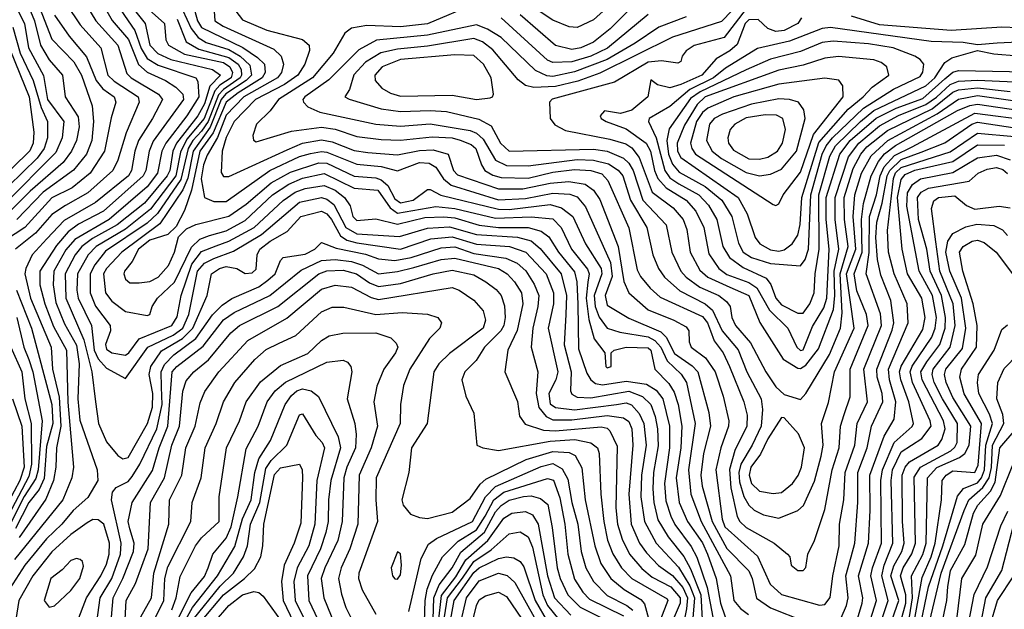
# Model space of a CAD drawing. Extents: x 501367 to 657802, y 482273 to 547541.
# Tile 154 of 256: x 549387 to 553004, y 523582 to 525749. Entities that reach past the tile are written whole.
import ezdxf

# ---------------------------------------------------------------- set-up
doc = ezdxf.new("R2010")
doc.units = 0

msp = doc.modelspace()

# ---------------------------------------------------------------- linework, layer by layer
at = {"layer": '0CON20XD'}
for points in [[(549625.2, 525925), (549725.8, 525745.8), (549786.2, 525676.2), (549823.5, 525583.5), (549855, 525555.4), (549922.2, 525525), (549960.1, 525500.1), (549985.5, 525475), (549988.9, 525455), (549877.5, 525302.5), (549861.9, 525265), (549849.6, 525195), (549840.4, 525175), (549694.5, 525045.5), (549603, 524997), (549565, 524969.5), (549521.4, 524918.6), (549461, 524825), (549461.2, 524775), (549478.7, 524705), (549511.1, 524621.1), (549558.8, 524535), (549562.9, 524342.9), (549583.8, 524105), (549578.1, 524065), (549545.2, 523985), (549367.2, 523765)], [(549597.9, 525857.9), (549666.8, 525745), (549747.1, 525655), (549780.4, 525550.4), (549796.7, 525535), (549896.2, 525475), (549910.9, 525455), (549874.8, 525385), (549823.5, 525305), (549809.5, 525265), (549797, 525195), (549786.3, 525175), (549665, 525077.2), (549549.5, 525010.5), (549486.7, 524943.3), (549432.8, 524885), (549408.8, 524835), (549405.6, 524815), (549426.2, 524725), (549502, 524545), (549506.8, 524465), (549531.6, 524361.6), (549537.7, 524255), (549521.6, 524175), (549519.7, 524105), (549510.9, 524055), (549483, 523987), (549384.1, 523845.9)], [(549359.2, 525825), (549403.8, 525735), (549418.5, 525645), (549474, 525544), (549489.2, 525455), (549548.2, 525375), (549543.2, 525315), (549519.1, 525260.9), (549329.7, 525069.7)], [(549407.8, 525825), (549441.4, 525745), (549463.1, 525655), (549495, 525600.8), (549544.2, 525545), (549553.7, 525465), (549602, 525392), (549605.1, 525355), (549595.4, 525305), (549577.1, 525265), (549546.3, 525223.7), (549425, 525118.4), (549338, 525032)], [(549775, 525826.5), (549848.1, 525735), (549865, 525654.4), (549894.1, 525624.1), (549942.2, 525602.2), (550095, 525565.1), (550123.8, 525545), (550085.5, 525504.5), (550065, 525440), (550041.5, 525395), (549962.4, 525295), (549949.4, 525265), (549937.9, 525195), (549928.9, 525175), (549845, 525074.9), (549744.3, 524995), (549654.5, 524945), (549614.4, 524915), (549590.2, 524885), (549554.2, 524815), (549556.6, 524725), (549622.1, 524572.1), (549652.2, 524455), (549665.2, 524345), (549676, 524265), (549705, 524197.9), (549747.1, 524147.1), (549765.6, 524135.6), (549785, 524139.8), (549855.9, 524265), (549874.7, 524325), (549876.2, 524375), (549862.2, 524445), (549868.8, 524475), (549907.6, 524532.4), (549985, 524576.9), (550023.2, 524615), (550075.7, 524735), (550091.7, 524815), (550121, 524835), (550145, 524841.8), (550184.5, 524835), (550215, 524815.8), (550241, 524819), (550255, 524832.5), (550258.8, 524885), (550268.8, 524905), (550306.9, 524935), (550369.5, 524970.5), (550419.5, 525025), (550495, 525045.6), (550515, 525035.9), (550531.8, 525015), (550565, 524954.9), (550588.9, 524938.9), (550625, 524928.5), (550785, 524905.3), (550897, 524943), (550975, 524951.4), (551065, 524923.8), (551185.4, 524915.4), (551246.5, 524895), (551320.2, 524815), (551347.3, 524745), (551347.4, 524705), (551328.2, 524615), (551363.9, 524455), (551355.7, 524425), (551330.2, 524375), (551335, 524337.4), (551355, 524324), (551424.7, 524314.7), (551578.9, 524335), (551615, 524341.3), (551634.1, 524334.1), (551661.9, 524301.9), (551680, 524265), (551687.7, 524185), (551670.7, 524075), (551668.9, 523995), (551682.1, 523905), (551724.8, 523825), (551807.1, 523737.1), (551848.4, 523668.4), (551865.2, 523625), (551858.8, 523535)], [(552044.3, 525825.7), (551965, 525742), (551785.3, 525684.7), (551518, 525552), (551437.1, 525522.9), (551355, 525503.2), (551275, 525499.8), (551245, 525507.3), (551217.9, 525527.9), (551125, 525638.3), (551087.2, 525667.2), (551055, 525679.5), (550885, 525651.4), (550775, 525640.8), (550713.6, 525626.4), (550657, 525593), (550614.5, 525545.5), (550597.8, 525492.2), (550581.2, 525465), (550597.1, 525457.1), (550715, 525420.9), (550785, 525411.8), (550895, 525415.1), (550955, 525410.7), (551073.2, 525383.2), (551118.7, 525358.7), (551153, 525295), (551185, 525265.2), (551495, 525273.4), (551545, 525265.3), (551605, 525240.1), (551625, 525221.2), (551640, 525195), (551676.1, 525085), (551761.2, 524995), (551782.4, 524895), (551815.2, 524825), (551835, 524802.8), (551885, 524765.9), (551954.7, 524734.7), (551983, 524713), (551996.4, 524695), (552003.3, 524655), (552016.6, 524625), (552070.8, 524560.8), (552127.6, 524455), (552165, 524400), (552195, 524371.1), (552255, 524352.7), (552275, 524374.6), (552361.2, 524518.8), (552402.4, 524615), (552408.2, 524671.8), (552400.8, 524815), (552429.6, 524915), (552416.9, 525015), (552415.6, 525095), (552448.2, 525201.8), (552476.6, 525255), (552498.9, 525281.1), (552575, 525341.9), (552738.6, 525421.4), (552815, 525482.8), (552835, 525490.3), (552905, 525497.9), (553025, 525484.9)], [(551590.2, 525835), (551495, 525747.6), (551435, 525720.2), (551405, 525722.3), (551345, 525746.3), (551265, 525799.2)], [(549735, 525818.4), (549784.6, 525744.6), (549809.3, 525709.3), (549833.2, 525643.2), (549855, 525605.4), (549895, 525581.8), (550033.3, 525535), (550041.3, 525521.3), (550045.1, 525465), (550000.8, 525395), (549923.1, 525295), (549909.2, 525265), (549892.9, 525185), (549855, 525135.1), (549715.8, 525014.2), (549589.6, 524940.4), (549556.6, 524903.4), (549512.6, 524825), (549509.3, 524775), (549519.7, 524709.7), (549550.8, 524630.8), (549595, 524552.5), (549605.6, 524484.4), (549600.1, 524355), (549607.3, 524277.3), (549671.4, 524095), (549673.8, 524055), (549636.9, 523993.1), (549582.8, 523945), (549541.5, 523895), (549485, 523841.3), (549405.4, 523745), (549327.9, 523625)], [(549558.4, 525805), (549609.1, 525729.1), (549684.4, 525645), (549710.8, 525545), (549733.3, 525523.3), (549821.6, 525465), (549826, 525445), (549777.2, 525332.8), (549747.3, 525232.7), (549729.4, 525195), (549637, 525113), (549555, 525066.2), (549505, 525033.2), (549445, 524964.6), (549371.7, 524905)], [(549451.4, 525815), (549505, 525677.5), (549585, 525593.7), (549613.8, 525545), (549652.4, 525432.4), (549657.5, 525375), (549651.7, 525305), (549631.7, 525255), (549584.6, 525195.4), (549472.3, 525115), (549376.1, 525013.9)], [(549840.8, 525805), (549918.4, 525735), (549924, 525675), (549933.5, 525655), (549992, 525622), (550135, 525591.1), (550158.8, 525575), (550168.2, 525555), (550163, 525535), (550122.4, 525507.6), (550103.3, 525486.7), (550063.8, 525385), (550000.2, 525309.8), (549977.9, 525262.1), (549960.1, 525175), (549867.7, 525052.3), (549775, 524978.9), (549667.4, 524915), (549637.8, 524885), (549599.5, 524815), (549596.5, 524755), (549601.5, 524725), (549650, 524625), (549660.7, 524535), (549675, 524502.9), (549705, 524468.4), (549775, 524430), (549857.3, 524545), (549950.2, 524589.8), (549985.9, 524615), (550008.2, 524665), (550040.4, 524825), (550065, 524854.4), (550099.3, 524870.7), (550172.4, 524897.6), (550275, 524959.9), (550415, 525077.9), (550495.3, 525095.3), (550515, 525089.3), (550540.2, 525070.2), (550584.2, 524985), (550625, 524962.4), (550782.2, 524952.2), (550885, 524983), (550965, 524987.3), (551065, 524959.2), (551215, 524949.6), (551265, 524936.4), (551298.5, 524908.5), (551375.7, 524815), (551395.5, 524735.5), (551392.4, 524665), (551386.4, 524553.6), (551412.6, 524455), (551410.2, 524385), (551415, 524372.8), (551435, 524362), (551485, 524359.6), (551625, 524383.9), (551674, 524364), (551705, 524334.2), (551721.2, 524291.2), (551729.8, 524245), (551732.5, 524182.5), (551715.3, 524085), (551712.8, 524025), (551715.8, 523975), (551731.5, 523911.5), (551768.3, 523848.3), (551826.8, 523776.8), (551851.1, 523731.1), (551888.8, 523635), (551893.6, 523545)], [(549985.1, 525785.1), (550016.7, 525716.7), (550042.8, 525682.8), (550072.1, 525665), (550155, 525638.5), (550196.1, 525615), (550232, 525582), (550237.9, 525545), (550219.1, 525525), (550144.2, 525475.8), (550126.7, 525455), (550086.8, 525353.2), (550023.8, 525265), (550003.9, 525166.1), (549986.1, 525123.9), (549901.5, 524998.5), (549762, 524895), (549705.8, 524835), (549694.9, 524815), (549702.3, 524745), (549725.2, 524715), (549775, 524676.9), (549855, 524661.5), (549865, 524666), (549873.8, 524695), (549893.4, 524725), (549955, 524784.4), (550017.2, 524912.8), (550048, 524942), (550084, 524956), (550145, 524972.6), (550215, 525010.5), (550315.8, 525105), (550375, 525143.8), (550425, 525165.9), (550505, 525183.2), (550615, 525129.3), (550702.4, 525122.4), (550747.2, 525057.2), (550775, 525037.9), (550915, 525062), (550985, 525055.3), (551135, 525019.6), (551265, 525024.5), (551345, 525017.2), (551375.7, 524985.7), (551413.8, 524905), (551472.5, 524832.5), (551478.6, 524815), (551473.9, 524783.9), (551467.6, 524725), (551477.6, 524647.6), (551496.6, 524576.6), (551536, 524525), (551540, 524475), (551545, 524469.2), (551560, 524475), (551560, 524525), (551570, 524535), (551614.6, 524545.4), (551695, 524543.3), (551705, 524534.5), (551720, 524465), (551771.5, 524411.5), (551790.7, 524380.7), (551806.1, 524335), (551819.6, 524255), (551815.1, 524175.1), (551798.7, 524065), (551809.9, 523975), (551839.5, 523905), (551895, 523826.3), (551913.9, 523785), (551945.8, 523695.8), (551961.1, 523605), (551978.2, 523555)], [(550019.7, 525815), (550039.5, 525745), (550055, 525720.1), (550206.7, 525646.7), (550260.1, 525610.1), (550285.5, 525585), (550288.8, 525555), (550277, 525535), (550189.5, 525479.5), (550145, 525446.1), (550097.4, 525332.6), (550048.3, 525265), (550017.9, 525122.1), (549992.2, 525047.8), (549961.4, 524988.6), (549930.7, 524959.3), (549865, 524938.5), (549823, 524905), (549800.3, 524859.7), (549771.7, 524825), (549768.7, 524815), (549775, 524795.5), (549791.6, 524781.6), (549825, 524781.3), (549865, 524786.9), (549895, 524803), (549933.2, 524845), (549955.2, 524895), (549969.6, 524950.4), (549999.8, 524980.2), (550033.4, 524996.6), (550155, 525026.3), (550218.8, 525071.2), (550310.2, 525149.8), (550381.2, 525188.8), (550485, 525222.5), (550515, 525221.5), (550615, 525174), (550695, 525167.7), (550715, 525160.7), (550738.9, 525138.9), (550765, 525090), (550785, 525075.3), (550832.3, 525085), (550885, 525124.3), (550895, 525124.4), (550933.6, 525103.6), (551145, 525052), (551185, 525051.3), (551335, 525069.3), (551377.6, 525057.6), (551418.8, 525025), (551465.1, 524925.1), (551522.4, 524835), (551525.5, 524815), (551497.3, 524735), (551500.2, 524695), (551515, 524655.2), (551545, 524615.2), (551591, 524601), (551695, 524583.2), (551720.2, 524570.2), (551742.3, 524545), (551765.4, 524495.4), (551816.4, 524446.4), (551835.7, 524415), (551868.6, 524265), (551843.4, 524095), (551851.7, 524005), (551890.6, 523905), (551997.7, 523705), (552010.2, 523615), (552034.9, 523584.9), (552063.8, 523563.8)], [(550098.8, 525815), (550103.8, 525745), (550134.2, 525725), (550320.8, 525640.8), (550347.4, 525615), (550356.3, 525585), (550348.4, 525555), (550333.4, 525535), (550209.8, 525465), (550145, 525398), (550113.9, 525316.1), (550075, 525251.4), (550061.3, 525215), (550053.5, 525163.5), (550065.5, 525095.5), (550100.3, 525080.3), (550145, 525080.2), (550305, 525194.4), (550415, 525246.2), (550455, 525257.1), (550495, 525264.7), (550515, 525262), (550625, 525218), (550715, 525208.9), (550775, 525193.7), (550855, 525223.5), (550891.1, 525221.1), (550915, 525206.5), (550943.4, 525163.4), (550971.1, 525141.1), (551145, 525087.3), (551245, 525091.4), (551345, 525111.8), (551407.8, 525107.8), (551435, 525097.8), (551465, 525061.6), (551556.9, 524856.9), (551563, 524805), (551537.2, 524735), (551545, 524699.3), (551625, 524651.4), (551742.2, 524602.2), (551761.7, 524581.7), (551792.4, 524522.4), (551857.3, 524477.3), (551878.1, 524455), (551918.8, 524305), (551924.5, 524255), (551899, 524155), (551888.5, 524075), (551894.3, 524034.3), (551930.5, 523905), (551985, 523806.3), (552065, 523724.1), (552077.2, 523695), (552092.8, 523622.8), (552145, 523588.1), (552268.2, 523538.2)], [(551065, 525808.9), (550885, 525733.2), (550785, 525722.3), (550662.3, 525727.7), (550605, 525717.7), (550580.8, 525699.3), (550538.5, 525625), (550462.3, 525535), (550337.4, 525455), (550306.8, 525413.2), (550257.1, 525365), (550243.3, 525323.3), (550245.7, 525305.7), (550255, 525300), (550385, 525338.5), (550495, 525353.2), (550545, 525345.9), (550625, 525319.7), (550715, 525308.4), (550785, 525305.9), (550901.4, 525318.6), (550975, 525314), (551005, 525306.5), (551045, 525289.8), (551062.5, 525275), (551082.7, 525215), (551095.2, 525195), (551125, 525177.3), (551155, 525169.1), (551255, 525166.9), (551345, 525188.2), (551425, 525197.9), (551485, 525194), (551525, 525181.7), (551547.4, 525157.4), (551624.2, 524984.2), (551655, 524829.2), (551667.4, 524805), (551702.5, 524762.5), (551739.7, 524729.7), (551895, 524657.8), (551913.3, 524635), (551924.5, 524605)], [(551635.3, 525794.7), (551555.3, 525714.7), (551495, 525665.9), (551447.9, 525645), (551415, 525639), (551355, 525654.1), (551225, 525766.8)], [(552055, 525789), (551975, 525683.5), (551865, 525654.2), (551835, 525633.6), (551820.9, 525615), (551815.4, 525594.6), (551805, 525589.2), (551745, 525597.5), (551695, 525592.9), (551571.5, 525518.5), (551343.1, 525456.9), (551333.1, 525445), (551335.4, 525385), (551352.3, 525362.3), (551391.8, 525341.8), (551555, 525310), (551612.9, 525292.9), (551635, 525278), (551662, 525242), (551709.5, 525115), (551787, 525057), (551824.5, 525015), (551837.9, 524977.9), (551849.8, 524895), (551885, 524828.2), (551915, 524802.2), (551995.8, 524765.8), (552065.5, 524735), (552105.7, 524635.7), (552191, 524501), (552245, 524468.3), (552255, 524466.8), (552275, 524478.7), (552320.8, 524539.2), (552375.9, 524684.1), (552381.2, 524735), (552379.2, 524825), (552396.3, 524905), (552382.4, 525015), (552382, 525095), (552430.8, 525245), (552469, 525295), (552545, 525359.2), (552615, 525396.9), (552715, 525436.4), (552755, 525463.7), (552805, 525510.8), (552835, 525523), (552905, 525526.6), (553095, 525517.7)], [(549515, 525765.7), (549568.5, 525688.5), (549631.8, 525611.8), (549667, 525525), (549692.2, 525495), (549733.3, 525465), (549739.5, 525445), (549722.2, 525387.8), (549698.1, 525265), (549645.9, 525185), (549578.9, 525131.1), (549505, 525094.6), (549405.4, 524984.6), (549266.5, 524895)], [(549965, 525750.3), (549997.7, 525667.7), (550045, 525639.8), (550155, 525609.1), (550189.5, 525585), (550199.8, 525565), (550201.4, 525545), (550196, 525535), (550135, 525492.2), (550117.2, 525472.8), (550078.6, 525375), (550055, 525339.1), (550022.7, 525305), (550005.4, 525275), (549979, 525161), (549892.9, 525037.1), (549855, 525000.8), (549702, 524898), (549662.2, 524847.8), (549645.3, 524815), (549645.4, 524745), (549665, 524695.7), (549719.2, 524625), (549719.7, 524605), (549702.1, 524555), (549705, 524537.9), (549725.6, 524525), (549775, 524516.5), (549787.7, 524525), (549825, 524576.2), (549945.2, 524625), (549965, 524657.1), (549979.9, 524735), (550019.2, 524850.8), (550055, 524896.4), (550108.3, 524918.3), (550154.9, 524935.1), (550248.3, 524985), (550355, 525084.3), (550399, 525115), (550435, 525128.9), (550505, 525139.3), (550545, 525121.9), (550580.2, 525095), (550600.8, 525065), (550610.7, 525025), (550625, 525011.1), (550695, 525017.2), (550775, 524997.4), (550875, 525021.8), (550945, 525024.6), (550985, 525020), (551075, 524993.5), (551145, 524985.4), (551255, 524985.7), (551302.1, 524972.1), (551330.9, 524950.9), (551366.2, 524895), (551425, 524821.6), (551433.4, 524785), (551436.7, 524703.3), (551439, 524539), (551469.7, 524449.7), (551484.9, 524424.9), (551502.4, 524412.4), (551527.1, 524407.1), (551615, 524420.3), (551689.2, 524409.2), (551725, 524387.4), (551749.1, 524355), (551773.3, 524255), (551774.3, 524175), (551755.1, 524045), (551760.6, 523980.6), (551778.2, 523925), (551793.3, 523893.3), (551853, 523813), (551874.1, 523774.1), (551912.6, 523662.6), (551933.2, 523553.2)], [(550180.3, 525780.3), (550205, 525748), (550295, 525710.6), (550425.5, 525675.5), (550449.6, 525655), (550450.8, 525635), (550434.1, 525585), (550408.3, 525545), (550359.4, 525510.6), (550252.8, 525455), (550174, 525375), (550145, 525316), (550130.3, 525265), (550126.7, 525186.7), (550135, 525172), (550155, 525171.9), (550369.6, 525270.4), (550425, 525294.4), (550495, 525307.6), (550535, 525299.5), (550615, 525267.9), (550665, 525260.6), (550775, 525252.6), (550855, 525268.2), (550905, 525270.9), (550960.8, 525255), (550980.6, 525195), (550995, 525178), (551145, 525127.4), (551235, 525126.6), (551335, 525148.1), (551404.1, 525154.1), (551463.8, 525143.8), (551495, 525122.3), (551517.9, 525087.9), (551585.5, 524915.5), (551606.1, 524786.1), (551625, 524745.3), (551695, 524682.2), (551789.2, 524645), (551835, 524620.4), (551844.6, 524605), (551846.2, 524565), (551853.8, 524545), (551905.7, 524505.7), (551941.2, 524455), (551970.7, 524365), (551991.4, 524275), (551990.3, 524255), (551961.9, 524175), (551943.7, 524095), (551966.9, 523913.1), (551976.9, 523885), (552097.3, 523777.3), (552143, 523675), (552185, 523637), (552325, 523597.6), (552345, 523599.4), (552364.4, 523625.6), (552374, 523705), (552396.9, 523815), (552398.6, 523895), (552413.8, 523985), (552419.3, 524085), (552454.1, 524185), (552462.6, 524265), (552501.6, 524345), (552487.6, 524465), (552552.2, 524625), (552548.5, 524668.5), (552496.7, 524815), (552506.9, 524893.1), (552508.9, 525025), (552534, 525105), (552548, 525175), (552562.4, 525207.6), (552600.6, 525249.4), (552665, 525281.9), (552895, 525404.6), (553105, 525378.8)], [(551835, 525759.7), (551735, 525721.6), (551647.9, 525662.1), (551545, 525602.4), (551425, 525557), (551345, 525539.4), (551322.6, 525542.6), (551282.1, 525562.1), (551155, 525682.9), (551105, 525714), (551065, 525729.4), (550885, 525691.7), (550697, 525673), (550632.6, 525637.4), (550522.5, 525527.5), (550434.3, 525465), (550427.1, 525455), (550428.9, 525445), (550445, 525428.6), (550488.8, 525408.8), (550695, 525365.1), (550785, 525357), (550895, 525365.8), (551041.2, 525341.2), (551065, 525331.6), (551089.7, 525309.7), (551135, 525232.8), (551175, 525212.9), (551255, 525211.1), (551435, 525234.5), (551495, 525232.3), (551549.2, 525219.2), (551585.4, 525195.4), (551602.4, 525175), (551630.2, 525085), (551690.2, 524985), (551713, 524885), (551732.9, 524835), (551755, 524802.4), (551812.2, 524752.2), (551905, 524704.3), (551931.5, 524681.5), (551967.2, 524605), (552026, 524536), (552057.9, 524455), (552110, 524355), (552116, 524316), (552110.3, 524255), (552077.4, 524185), (552035.3, 524115), (552028.6, 524085), (552030.8, 524050.8), (552047, 523997), (552064.7, 523964.7), (552085, 523946.9), (552119.2, 523929.2), (552175, 523917.3), (552245, 523945.3), (552265.7, 523964.3), (552306.7, 524053.3), (552331.5, 524145), (552338.4, 524185), (552332, 524265), (552357.7, 524342.3), (552379.6, 524455), (552451.7, 524615), (552423.6, 524815), (552458.1, 524905), (552448.9, 525025), (552454.3, 525105), (552479, 525185), (552515, 525248.9), (552576, 525305), (552757.1, 525402.9), (552835, 525456.2), (552905, 525469.8), (553035, 525451.2)], [(551695, 525767.8), (551546, 525644), (551485, 525614.9), (551415, 525594.3), (551345, 525591.5), (551325, 525600.3), (551154.9, 525754.9)], [(552258.2, 525755), (552244.8, 525735), (552195, 525708.7), (552164.2, 525705.8), (552135, 525716.5), (552099.9, 525749.9), (552065, 525748.4), (552052.2, 525735), (552022.5, 525657.5), (551995, 525633.7), (551945.1, 525604.9), (551892, 525545), (551815, 525510), (551775, 525498.4), (551729.8, 525509.8), (551705, 525527.1), (551693.6, 525465), (551635, 525415.9), (551593.7, 525403.7), (551535, 525413.8), (551519.2, 525395), (551522.9, 525385), (551540.8, 525375), (551615, 525347.8), (551687.7, 525295), (551703.6, 525265), (551718.4, 525195), (551730.8, 525165), (551761.3, 525131.3), (551835, 525085.2), (551871, 525045), (551900.3, 524985), (551918.8, 524888.8), (551955.2, 524835), (551985, 524813), (552065, 524783.6), (552095, 524764), (552141.4, 524681.4), (552209, 524615), (552241, 524545), (552255, 524533), (552265, 524535.2), (552298.6, 524621.4), (552340.5, 524689.5), (552351.2, 524725), (552360.9, 524905), (552349, 525015), (552349.9, 525095), (552399.5, 525255), (552438.1, 525305), (552533.5, 525386.5), (552606.9, 525423.1), (552705, 525459.4), (552785, 525531.2), (552815, 525555.9), (552835, 525562.1), (553085, 525556.6)], [(553324.2, 525765.8), (553175, 525713.5), (552995, 525721.2), (552809, 525709), (552545, 525730.3), (552441.8, 525761.8)], [(549361.4, 525721.4), (549387.9, 525625), (549436.6, 525525), (549465.6, 525425.6), (549488.6, 525375), (549489.2, 525315), (549476.1, 525275), (549450.7, 525239.3), (549291.7, 525085)], [(553055, 525665.8), (552977.4, 525662.6), (552905, 525655.9), (552852.5, 525665), (552735, 525668.4), (552365, 525719.5), (552334.3, 525715.7), (552215, 525670.2), (552097.1, 525642.9), (551978.9, 525571.1), (551935, 525534.9), (551848.4, 525491.6), (551775, 525429.2), (551699.7, 525385), (551696.8, 525375), (551724.9, 525314.9), (551756.8, 525195), (551775, 525167.9), (551808.1, 525145), (551881.7, 525105), (551917.5, 525067.5), (551947.9, 525015), (551969.7, 524915), (551994.5, 524874.5), (552045, 524837.8), (552129.3, 524799.3), (552145.9, 524775.9), (552165, 524725.2), (552185, 524701.4), (552245, 524670.4)], [(549335, 525680), (549421.4, 525465), (549438.8, 525335), (549436.1, 525295), (549423.7, 525266.3), (549295, 525142.1)], [(552255, 524843.9), (552272.2, 524867.8), (552284.2, 524905.8), (552293.2, 525105), (552334.9, 525255), (552348.9, 525285), (552372.6, 525315), (552486.7, 525423.3), (552597, 525493), (552695, 525540.4), (552705, 525555.7), (552707.5, 525585), (552695, 525602.7), (552675.5, 525615), (552595, 525644.9), (552505, 525660), (552375, 525669.2), (552335, 525664.6), (552255, 525632.2), (552145, 525603.9), (552055, 525564.6), (551886.2, 525483.8), (551851.5, 525458.5), (551772.5, 525347.5), (551764.2, 525305), (551769.5, 525255), (551785, 525218.1), (551808.8, 525188.8), (551905, 525136.3), (551965.8, 525085), (552003.1, 525025), (552027, 524927), (552045, 524893.9), (552075, 524874.6), (552145, 524852.3), (552255, 524843.9)], [(551065, 525455.2), (551115, 525461.8), (551123.8, 525465), (551127.1, 525475), (551118.9, 525535), (551090.2, 525585), (551055, 525616.9), (550985, 525619), (550785, 525601.8), (550718.8, 525575), (550690.8, 525545), (550692.5, 525525), (550717, 525497), (550748.7, 525478.7), (550785, 525467.6), (550975, 525470.9), (551065, 525455.2)], [(552175, 524898.2), (552195, 524902.6), (552224.8, 524925.2), (552245, 524956.9), (552254.2, 524995.8), (552260.4, 525095), (552322.6, 525297.4), (552430.2, 525419.8), (552485.8, 525465), (552518.8, 525501.2), (552580, 525545), (552572.7, 525575), (552551.7, 525591.7), (552525, 525601.4), (552395, 525613.2), (552345, 525607.1), (552265, 525581.1), (552175, 525563.1), (551905, 525464.9), (551875, 525437.4), (551828.9, 525361.1), (551802, 525295), (551803.1, 525265), (551815, 525241.8), (552025.8, 525095), (552058.6, 525035), (552088.3, 524948.3), (552105.3, 524925), (552145, 524902.6), (552175, 524898.2)], [(552245, 524670.4), (552265, 524670.7), (552289.5, 524705), (552305.8, 524745), (552309.1, 524815), (552323.5, 524905), (552321.8, 525105), (552363.2, 525246.8), (552383.5, 525285), (552475, 525375), (552525, 525414.9), (552715, 525505.7), (552748.8, 525535), (552785, 525590.9), (552811.1, 525608.9), (552905, 525636), (552965, 525622.9), (553055, 525615.9)], [(552165, 525066), (552175, 525072), (552191.7, 525105), (552255, 525188.2), (552302.9, 525327.1), (552412, 525465), (552410, 525505), (552396.1, 525526.1), (552345, 525533.3), (552175, 525511.4), (552010.4, 525465), (551915, 525423.6), (551895, 525407), (551873.3, 525375), (551851.5, 525295), (551855.5, 525275), (551868.8, 525255), (552155, 525069.2), (552165, 525066)], [(552105, 525174.5), (552145, 525181), (552185, 525200), (552239.8, 525265), (552271.6, 525385), (552267.2, 525417.2), (552247.1, 525445), (552214.8, 525454.8), (552175, 525457.8), (552075, 525438.8), (551968, 525402), (551938.3, 525385), (551921.3, 525365), (551909.3, 525305), (551931.1, 525265), (551965, 525238.8), (552055, 525186.8), (552105, 525174.5)], [(551924.5, 524605), (551938.1, 524568.1), (551971, 524525), (551993.7, 524475), (552046.9, 524345), (552059.4, 524295), (552058.2, 524255), (552013.8, 524166.2), (551994.4, 524095.6), (551998.6, 524028.6), (552022.9, 523922.9), (552032, 523905), (552055, 523883), (552158.5, 523825), (552206.7, 523785), (552216.2, 523775), (552221.2, 523745), (552245, 523724.3), (552265, 523724.3), (552275, 523736.2), (552282.2, 523785), (552306.4, 523835), (552345, 523949.4), (552371.6, 524095), (552397.6, 524175), (552401.5, 524255), (552415, 524297.9), (552437.6, 524362.4), (552437.9, 524465), (552503.3, 524625), (552497.3, 524665), (552461.8, 524751.8), (552452, 524815), (552481.7, 524895), (552478.7, 525015), (552486.9, 525073.1), (552514.5, 525175), (552542.1, 525227.9), (552564.1, 525255.9), (552604.2, 525285.8), (552832.1, 525415), (552876.9, 525433.1), (552905, 525438.6), (553055, 525415.9)], [(552104.1, 525235.9), (552135, 525243.6), (552170.5, 525265), (552189.2, 525295), (552200.5, 525345), (552190.7, 525385), (552167.2, 525397.2), (552125, 525399.2), (552055, 525388.1), (552013.5, 525365), (551996.9, 525345), (551987.7, 525315), (551990.5, 525295), (552009.3, 525269.3), (552065, 525236.8), (552104.1, 525235.9)], [(552385, 523506.1), (552424.2, 523595.8), (552429.6, 523625), (552421.9, 523705), (552441.5, 523775), (552454.4, 523825.6), (552465.6, 523975), (552466.2, 524085), (552499.9, 524175), (552516.2, 524255), (552557.5, 524345), (552555.3, 524375), (552536.7, 524435), (552535.3, 524465), (552592.3, 524607.7), (552598.1, 524635), (552586.4, 524716.4), (552550.5, 524810.5), (552537.8, 524867.8), (552531.7, 524948.3), (552535, 525004.5), (552555.4, 525074.6), (552573.7, 525175), (552583, 525195), (552624.6, 525235), (552698.4, 525261.6), (552785, 525296.7), (552885, 525364.9), (552905, 525372), (553075, 525346.6)], [(552455, 523514.7), (552482, 523605), (552483.8, 523625), (552468.7, 523705), (552504.9, 523825.1), (552511.5, 523945), (552509.2, 524075), (552561.9, 524218.1), (552599.1, 524280.9), (552605.6, 524345), (552581.7, 524425), (552578.5, 524465), (552650.6, 524635), (552647.4, 524705), (552599.6, 524815), (552578.8, 524895), (552574.6, 524974.6), (552596.7, 525165), (552604.4, 525185.6), (552625, 525205.8), (552805, 525262.8), (552905, 525332.2), (553177, 525307)], [(552512, 523545), (552534.1, 523615), (552514, 523705), (552519.3, 523735), (552552.1, 523825), (552550.1, 524055), (552555.8, 524095), (552599.4, 524195), (552665, 524253.6), (552670.5, 524265), (552653, 524345), (552623.5, 524425), (552619.3, 524455), (552625, 524476), (552705, 524610.7), (552713.2, 524655), (552700.6, 524725), (552648.7, 524815), (552628.9, 524905), (552610.9, 525095), (552625, 525161.2), (552639.8, 525180.2), (552675, 525195.5), (552815, 525227.1), (552905, 525289.4), (553005, 525287.5)], [(552554.1, 523545), (552576.8, 523615), (552553.3, 523705), (552562.5, 523745), (552594.3, 523825), (552587.7, 524055), (552592.9, 524095), (552625, 524161), (552700.4, 524209.6), (552734.8, 524255), (552731.2, 524275), (552666.3, 524415), (552658.2, 524455), (552664.9, 524475.1), (552737.5, 524582.5), (552750.2, 524615), (552754.2, 524654.2), (552739.7, 524735), (552691.1, 524825), (552646, 525064), (552648.1, 525111.9), (552666.9, 525143.1), (552696.3, 525163.7), (552815, 525187.7), (552905, 525241.4), (552975, 525250.6), (553025, 525234.3)], [(552592.1, 523545), (552616.4, 523615), (552587.3, 523705), (552597.6, 523742.4), (552626.9, 523795), (552636.3, 523825), (552629.2, 523905), (552628.2, 524075), (552639.1, 524105), (552655.5, 524124.5), (552760.7, 524185), (552774, 524206), (552786.1, 524245), (552780.2, 524275), (552701.6, 524425), (552696.9, 524455), (552718.9, 524491.1), (552766.6, 524555), (552786.7, 524615), (552788.1, 524655), (552773.1, 524735), (552731.8, 524825), (552719.2, 524905), (552688.5, 525015), (552685.3, 525095), (552698.7, 525115), (552725, 525130.1), (552874.4, 525155.6), (552908, 525185), (552941.1, 525198.9), (552975, 525206.1), (552998.1, 525198.1), (553015, 525184)], [(552625, 523542.5), (552641.4, 523605), (552641.5, 523635), (552621.9, 523705), (552632, 523735), (552664.3, 523785.7), (552677.7, 523825), (552672.8, 524067.2), (552696.3, 524105), (552806.9, 524165), (552822.5, 524177.5), (552830.2, 524195), (552831.9, 524265), (552776.5, 524355), (552746, 524415), (552738.4, 524445), (552742, 524465), (552805.1, 524545), (552823.6, 524625), (552815.3, 524705), (552767.5, 524825), (552752.3, 524932.3), (552735.7, 525055), (552745, 525082.5), (552761.5, 525095), (552821.5, 525101.5), (552865.4, 525065.4), (552895, 525052.4), (552985, 525064), (553025, 525057.6)], [(552655, 523555), (552666.5, 523625), (552663, 523705), (552705, 523783.5), (552716.1, 523825), (552721.5, 524065), (552756.3, 524103.7), (552839.5, 524140.5), (552859, 524155), (552874.2, 524185), (552880.4, 524255), (552815, 524360), (552790.2, 524415), (552784.4, 524445), (552789.5, 524465), (552850, 524540), (552862.5, 524615), (552846.6, 524725), (552804, 524825), (552789.5, 524895), (552796.1, 524935), (552815, 524962.8), (552861.9, 524988.1), (552902.3, 524997.7), (552965, 524992.1), (552996.6, 524976.6), (553015.1, 524955.1)], [(549669.5, 523535), (549681.9, 523625), (549724.9, 523695), (549756.8, 523785), (549759.1, 523825), (549723.3, 523985), (549727.1, 524012.9), (549740.6, 524029.4), (549785, 524051.9), (549800, 524070), (549828.3, 524115), (549890.4, 524245), (549910.2, 524335), (549907.9, 524397.9), (549906.1, 524455), (549918.6, 524481.4), (549953.3, 524516.7), (550033.2, 524576.8), (550095.5, 524664.5), (550130.4, 524699.6), (550165.8, 524724.2), (550265, 524767.6), (550298.7, 524791.3), (550325.2, 524815), (550345, 524864.4), (550355, 524874.5), (550435, 524887.7), (550471.3, 524905), (550495, 524930), (550549, 524909), (550656.7, 524886.7), (550705, 524869.4), (550764.3, 524864.3), (550824.6, 524875), (550935, 524910.4), (550985, 524913.8), (551055, 524889.5), (551173, 524873), (551213.7, 524853.7), (551246, 524826), (551277.1, 524777.1), (551293.4, 524735), (551290.5, 524695), (551271.7, 524615), (551265.6, 524545), (551289.5, 524455), (551284.4, 524375), (551294, 524324), (551320.3, 524290.3), (551345, 524278.4), (551415, 524278.2), (551545, 524293.8), (551605, 524286.1), (551625, 524272.6), (551635.4, 524245), (551639.5, 524185), (551624.2, 524005.8), (551633.3, 523895), (551664, 523825), (551689.3, 523789.3), (551733.4, 523743.4), (551785, 523706.4), (551822.8, 523662.8), (551840.5, 523625), (551836.2, 523583.8), (551824, 523524)], [(552673.1, 523535), (552701.4, 523698.6), (552735.2, 523775), (552749.4, 523825), (552773.1, 523985), (552775.5, 524055), (552790.4, 524075), (552815, 524091.2), (552895, 524084.9), (552907.6, 524112.4), (552920.4, 524265), (552855.7, 524374.3), (552839.8, 524435), (552846.5, 524465), (552901.1, 524545), (552904.3, 524625), (552889.6, 524705), (552851.8, 524825), (552839, 524895), (552853.1, 524915), (552885.5, 524935), (552905, 524939), (552929.6, 524929.6), (552973.3, 524895), (553056.3, 524785)], [(549721, 523525), (549729.9, 523625), (549765.7, 523695), (549804.9, 523795), (549807.3, 523825), (549791.7, 523878.2), (549784.6, 523905.4), (549799.5, 523975), (549875, 524092.9), (549898.6, 524175), (549930.9, 524255), (549947, 524455), (549964.5, 524475), (550060.5, 524549.5), (550135, 524645.4), (550175, 524672.2), (550305, 524734.9), (550421.2, 524828.8), (550495, 524864), (550545, 524867.4), (550605, 524860), (550646.1, 524846.1), (550705, 524815.4), (550775, 524823.3), (550835, 524838.5), (550935, 524867.3), (550985, 524872.9), (551145, 524834.1), (551178, 524815), (551204, 524785), (551229.7, 524745), (551234.8, 524705), (551213.6, 524606.4), (551180, 524535), (551169.3, 524455), (551215, 524346.2), (551222.3, 524292.3), (551243, 524263), (551310.5, 524240.5), (551355, 524237.6), (551522.3, 524252.3), (551545, 524247.4), (551555, 524238.2), (551581.3, 524181.3), (551576.6, 523955), (551582.2, 523895), (551600.5, 523840.5), (551627.4, 523785), (551672, 523732), (551710.5, 523700.5), (551778.8, 523665), (551813.1, 523625), (551812.5, 523605), (551786.7, 523545)], [(549774.6, 523545), (549777.2, 523615), (549812.3, 523677.7), (549858.4, 523805), (549867.2, 523975), (549918.5, 524065), (549945.4, 524185), (549973.3, 524255), (549986.1, 524383.9), (549997.9, 524422.1), (550026.3, 524455), (550080.8, 524499.2), (550162.2, 524597.8), (550193.8, 524625), (550335.5, 524694.5), (550485, 524815.1), (550515, 524826), (550575, 524828.4), (550623.8, 524815), (550671.5, 524781.5), (550705, 524768.5), (550785, 524779.7), (550905, 524815.1), (550975, 524827.9), (551055, 524811), (551099.3, 524785), (551136.7, 524756.7), (551154.8, 524735), (551167.7, 524697.7), (551169.7, 524655), (551164.8, 524625), (551154.2, 524605), (551094.3, 524545), (551063.4, 524496.6), (551021.5, 524455), (551010.6, 524425), (551025.6, 524365.6), (551055, 524302.5), (551066.2, 524185), (551087.5, 524175), (551145, 524166.3), (551335, 524200.5), (551425.6, 524205.6), (551485, 524194.2), (551508.9, 524175), (551515.2, 524155), (551521.1, 524005), (551532, 523905), (551546.6, 523836.6), (551565.7, 523785.7), (551597.5, 523735), (551635, 523695.5), (551765, 523621.2), (551768.1, 523615), (551740.5, 523545)], [(549831.3, 523555), (549871.4, 523625), (549879.2, 523715), (549934.1, 523895), (549937, 523985), (549981.9, 524075), (549996.8, 524175), (550031, 524255), (550049.6, 524340.4), (550066.9, 524383.1), (550118.7, 524455), (550225, 524570.4), (550368.6, 524651.4), (550495, 524758.2), (550545, 524772.9), (550605, 524765.8), (550678, 524728), (550705, 524720.4), (550975, 524764.1), (551001.1, 524755), (551055, 524718.4), (551089.1, 524679.1), (551098.1, 524645), (551088.8, 524615), (550965, 524521.8), (550925.9, 524484.1), (550907.7, 524455), (550883.6, 524265), (550825.8, 524175), (550816.3, 524085), (550790.3, 523985), (550795.4, 523965), (550822.4, 523932.4), (550855, 523919.1), (550885, 523915.8), (550975, 523939.1), (551040.9, 523989.1), (551078.4, 524041.6), (551099.3, 524060.7), (551247.3, 524132.7), (551345, 524162.4), (551405, 524157.9), (551427.4, 524147.4), (551451.6, 524101.6), (551463.7, 523985), (551498.9, 523815), (551521.2, 523751.2), (551558.4, 523695), (551607, 523655), (551668.5, 523618.5), (551682, 523602), (551700.3, 523535)], [(549374.6, 524755.4), (549429.8, 524615), (549505.2, 524335.2), (549508, 524265), (549485, 524180.9), (549476.5, 524063.5), (549457.7, 524022.3), (549420, 523975), (549371.1, 523878.9)], [(549876.7, 523535), (549916, 523615), (549920.4, 523695), (549931.3, 523738.7), (550015.2, 523905), (550020.8, 523975), (550052.8, 524065), (550067.5, 524175), (550108.8, 524265), (550134.8, 524345), (550177, 524415), (550250.2, 524499.8), (550292.7, 524537.3), (550339.3, 524560.7), (550401.5, 524588.5), (550495, 524675.3), (550535, 524692.5), (550577.6, 524692.4), (550695, 524666), (550792.3, 524672.3), (550885, 524667.1), (550922.5, 524655), (550935.6, 524635), (550930.5, 524615), (550892.4, 524577.6), (550820, 524465), (550796.2, 524405), (550785.2, 524335), (550784.3, 524265), (550696.5, 524065), (550694.5, 523985), (550701, 523905), (550632.1, 523715), (550630.8, 523695), (550645, 523653.3), (550695, 523564.6)], [(549375.7, 524655), (549402.2, 524545), (549420, 524500), (549434.5, 524455), (549469.5, 524275), (549454.8, 524095.2), (549446.5, 524063.5), (549403.2, 523996.8), (549351.8, 523895)], [(552698.3, 523535), (552725.4, 523665), (552777.9, 523815), (552831.8, 523998.2), (552854.2, 524025.8), (552905, 524046.4), (552920.1, 524065), (552931.3, 524095), (552936.4, 524185), (552959.9, 524265), (552949.1, 524299.1), (552909.8, 524375), (552904.8, 524415), (552908.7, 524445), (552965.9, 524535), (552995, 524610), (553015, 524627.1)], [(549945, 523579.8), (549962, 523625), (549976.6, 523703.4), (550032.7, 523815), (550054.9, 523845.1), (550119.7, 523905), (550119.3, 523995), (550146.7, 524175), (550194, 524275), (550219.2, 524345), (550271.7, 524418.3), (550345, 524477.6), (550445, 524522.7), (550495, 524569.5), (550523.1, 524586.9), (550573.5, 524596.5), (550695, 524597.8), (550749.7, 524579.7), (550769.6, 524559.6), (550775.3, 524545), (550767.5, 524525), (550723.8, 524465), (550698.4, 524401.6), (550688, 524345), (550701, 524255), (550677.7, 524175), (550634, 524075), (550628.6, 523895), (550599.9, 523805), (550567.1, 523735), (550558.4, 523695), (550568.4, 523638.4), (550585, 523589.1), (550611.5, 523535)], [(549354.7, 524545), (549394.9, 524455), (549405.5, 524355.5), (549428.8, 524265), (549430.3, 524115), (549420, 524070), (549344, 523926)], [(552729.5, 523535), (552771.4, 523715), (552855.8, 523945.8), (552873.9, 523985), (552925, 524029.5), (552947.6, 524065), (552956.2, 524103.8), (552960.8, 524185), (553002.3, 524265), (552998.2, 524298.2), (552976.6, 524355), (552979.8, 524415), (553003, 524467), (553055, 524519.3)], [(549969.5, 523550.5), (550017.1, 523642.9), (550065, 523702.4), (550078.7, 523735), (550095.9, 523785), (550145, 523843.9), (550163.2, 523885), (550188.6, 523995), (550218.6, 524171.4), (550263.3, 524255), (550296.2, 524345), (550325.1, 524384.9), (550363.7, 524416.3), (550515, 524490.2), (550575, 524497.5), (550590.9, 524490.9), (550603.3, 524475), (550607.1, 524455), (550590.2, 524355), (550617.8, 524265), (550623.1, 524225), (550620.4, 524175), (550588.7, 524105), (550577.6, 524065), (550571.7, 523905), (550554.9, 523835), (550507.1, 523735), (550494.3, 523695), (550503.6, 523625), (550544.5, 523525)], [(549997.1, 523545), (550021.2, 523588.8), (550112.8, 523705), (550176.5, 523813.5), (550204.8, 523915.2), (550236.5, 523985), (550250, 524085), (550265.1, 524135), (550307.9, 524202.1), (550361.8, 524335), (550385, 524368.3), (550405, 524385.4), (550425, 524392.9), (550457.3, 524385), (550484.2, 524364.2), (550556.3, 524216.3), (550565.7, 524175.7), (550529.5, 524055), (550520.9, 523985), (550519.6, 523905), (550511.4, 523865), (550491.7, 523805), (550444.3, 523705), (550449.3, 523615), (550481.5, 523545)], [(549360.1, 524355), (549394.2, 524255), (549402.8, 524105), (549386.9, 524055), (549325, 523938.1)], [(550024.4, 523545), (550123, 523667), (550171.8, 523715), (550209, 523775), (550223.9, 523816.1), (550234.7, 523895), (550268.3, 523975), (550290.5, 524099.5), (550310.5, 524129.5), (550367.8, 524185), (550415, 524296.5), (550425, 524300.5), (550475, 524220.3), (550497.7, 524195), (550506.2, 524175), (550478.6, 524055), (550470.4, 523895), (550449, 523815), (550405.8, 523734.2), (550394.2, 523685), (550398.9, 523615), (550438.1, 523535)], [(552155, 524007.7), (552185, 524011.9), (552225.3, 524045), (552246.6, 524073.4), (552258.9, 524105), (552269.3, 524175), (552247.4, 524227.4), (552195, 524285.8), (552185, 524287.5), (552135, 524208.4), (552108.1, 524151.9), (552073, 524105), (552066.3, 524075), (552075.2, 524045), (552105, 524016.9), (552155, 524007.7)], [(552778.2, 523545), (552793, 523615), (552796.3, 523665), (552806, 523725), (552859.1, 523820.9), (552890.6, 523935), (552907.1, 523965), (552953.2, 524016.8), (552970, 524050), (552987.4, 524175), (553047.6, 524245)], [(550050.6, 523535), (550135, 523635.1), (550211.9, 523695), (550249.3, 523730.7), (550272.9, 523775), (550280.3, 523815), (550283.1, 523895), (550323, 524077), (550345, 524102.4), (550415, 524115.6), (550424.2, 524095), (550426, 524066), (550418.9, 523898.9), (550394.8, 523825), (550358.1, 523745), (550348.5, 523685), (550354.4, 523615), (550392.9, 523535)], [(550816.2, 523573.8), (550861.2, 523768.8), (550888.2, 523821.8), (550917.5, 523842.5), (551049.8, 523905), (551097.3, 523995), (551135, 524033.9), (551302.6, 524107.4), (551345, 524118), (551379, 524099), (551400.5, 524060.5), (551414.5, 523975), (551436.8, 523895), (551449.3, 523795), (551466.1, 523735), (551494.7, 523684.7), (551545, 523633.1), (551616.5, 523596.5), (551638.9, 523578.9)], [(552829, 523545), (552848.3, 523695), (552899.2, 523780.9), (552924.8, 523895), (552989.4, 524000.6), (553035, 524112.5)], [(550873.3, 523535), (550876.1, 523615), (550883.9, 523656.1), (550902.8, 523707.2), (550940.4, 523775), (550997.2, 523832.8), (551065, 523873.8), (551097.2, 523925), (551128.6, 523985), (551165, 524012.3), (551325, 524062.8), (551347.1, 524057.1), (551371.5, 523991.5), (551389.5, 523895), (551400.6, 523785), (551425, 523693.2), (551455.2, 523645), (551479.6, 523619.6), (551605, 523558.4)], [(550905.7, 523545), (550908.4, 523625), (550927.5, 523672.5), (550975, 523734.2), (551007.6, 523792.4), (551093.9, 523866.1), (551135, 523940), (551155, 523963.8), (551185, 523983.6), (551236.9, 523996.9), (551265, 523999.5), (551299.8, 523989.8), (551327.1, 523967.1), (551343.3, 523883.3), (551361.4, 523735), (551372.6, 523695), (551400.7, 523635), (551445, 523589.9), (551535.8, 523545)], [(550925.4, 523535), (550936.7, 523633.3), (550988.6, 523701.4), (551025.5, 523764.5), (551105.8, 523835), (551165, 523917.7), (551195, 523935.7), (551245, 523941.5), (551270, 523930), (551291.4, 523895), (551325.5, 523705), (551350.8, 523625), (551411.3, 523561.3)], [(552873.6, 523535), (552893.4, 523636.6), (552941.8, 523738.2), (552991.2, 523888.8), (553016.6, 523943.4)], [(549495, 523413.9), (549515, 523414.9), (549563.8, 523435), (549583.5, 523455), (549597.3, 523535), (549632.3, 523625), (549685, 523705.2), (549705, 523748.7), (549714.9, 523785), (549717, 523825), (549695.3, 523895.3), (549675, 523911.2), (549655, 523912.4), (549635, 523900.5), (549575, 523857.7), (549505, 523794), (549434.8, 523705), (549383.8, 523615), (549372.3, 523545), (549380, 523520), (549435, 523478.6), (549475.2, 523425), (549495, 523413.9)], [(550939.1, 523500.9), (550958.7, 523625), (551013.5, 523696.5), (551055, 523758.2), (551119, 523801), (551185, 523859), (551225, 523866.8), (551255, 523848.6), (551270.9, 523810.9), (551308.4, 523635), (551325, 523596.8), (551366.7, 523545)], [(552918.9, 523535), (552936.3, 523625), (552994.7, 523725.3), (553038.4, 523895)], [(550775, 523693.5), (550785, 523708.8), (550788.8, 523745), (550785, 523786.2), (550775, 523794), (550751.1, 523735), (550755.6, 523705), (550765, 523694.5), (550775, 523693.5)], [(549495, 523589.6), (549515, 523594.6), (549575, 523651.5), (549607.7, 523695), (549621.2, 523741.2), (549617.6, 523757.6), (549608.8, 523765), (549595, 523769.1), (549575, 523761.5), (549543.1, 523726.9), (549500.6, 523695), (549476.5, 523615), (549495, 523589.6)], [(550957.4, 523472.6), (550982.4, 523615), (551055, 523718.1), (551075, 523734.9), (551145, 523768.4), (551175, 523774.8), (551201.9, 523771.9), (551225, 523758.4), (551238.8, 523738.8), (551280.5, 523615), (551325, 523535.9)], [(550963.1, 523345), (551027.5, 523625), (551075, 523687.2), (551145.1, 523715.1), (551177, 523707), (551205, 523680.7), (551282.6, 523542.6)], [(552951.1, 523518.9), (552979.3, 523615), (553038.4, 523705)], [(550102.3, 523535), (550155, 523596.7), (550205, 523635.4), (550247.2, 523647.2), (550265, 523643.9), (550280.9, 523630.9), (550345, 523541.9)], [(551001.7, 523335), (551065, 523596.9), (551075, 523616.8), (551097.6, 523632.4), (551145, 523645.6), (551175, 523629.4), (551232.8, 523545)]]:
    msp.add_lwpolyline(points, dxfattribs=at)

doc.saveas('drawing.dxf')
